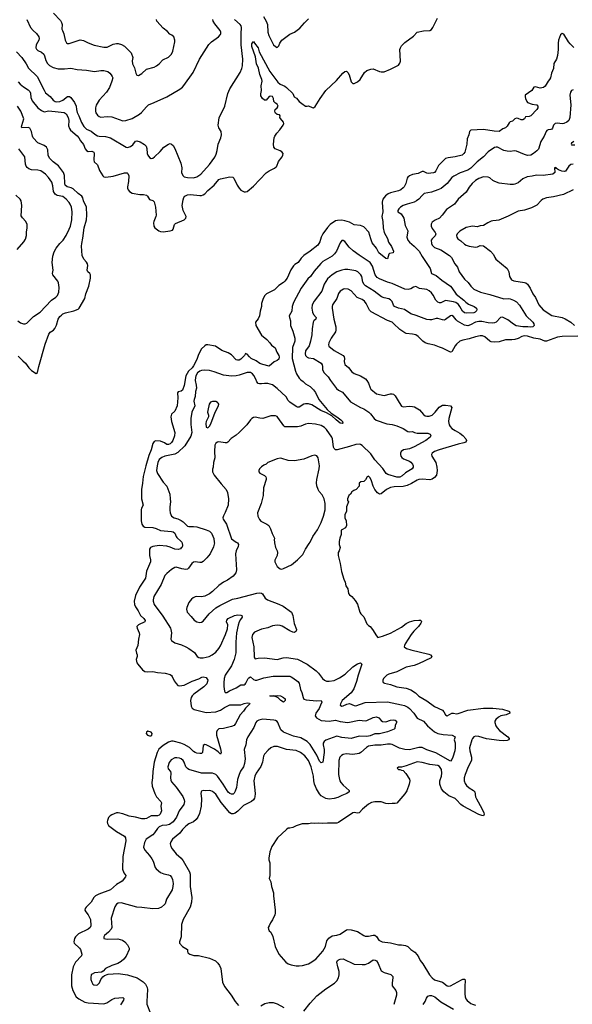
# Model space of a CAD drawing. Header units: inches. Extents: x 1771504 to 1971212, y 471788 to 643615.
# Tile 52 of 256: x 1862481 to 1869499, y 484136 to 496629. Entities that reach past the tile are written whole.
import ezdxf

# ---------------------------------------------------------------- set-up
doc = ezdxf.new("R2010")
doc.units = ezdxf.units.IN
doc.header["$MEASUREMENT"] = 0
doc.layers.add('B8468', color=7, linetype='Continuous')
doc.layers.add('B8469', color=7, linetype='Continuous')

msp = doc.modelspace()

# ---------------------------------------------------------------- linework, layer by layer
at = {"layer": 'B8468', "color": 5}
for points, elevation in [([(1864539, 490000), (1864545, 489990), (1864548, 489952), (1864543, 489937), (1864531, 489929), (1864524, 489916), (1864494, 489906), (1864450, 489909), (1864390, 489937), (1864351, 489949), (1864250, 489956), (1864170, 489944), (1864143, 489930), (1864130, 489910), (1864128, 489830), (1864143, 489777), (1864140, 489750), (1864092, 489630), (1864077, 489543), (1864001, 489430), (1863950, 489321), (1863936, 489250), (1863938, 489210), (1863950, 489179), (1863985, 489130), (1864016, 489070), (1864058, 489030), (1864074, 489006), (1864072, 488988), (1863988, 488952), (1863970, 488930), (1863973, 488910), (1863999, 488850), (1864001, 488830), (1863988, 488768), (1863982, 488690), (1863957, 488630), (1863963, 488590), (1863971, 488570), (1863971, 488550), (1863960, 488510), (1863968, 488470), (1863980, 488450), (1864041, 488381), (1864070, 488359), (1864110, 488353), (1864170, 488359), (1864230, 488347), (1864330, 488338), (1864390, 488322), (1864409, 488309), (1864417, 488297), (1864442, 488242), (1864466, 488206), (1864490, 488182), (1864510, 488175), (1864570, 488184), (1864670, 488235), (1864755, 488265), (1864794, 488286), (1864810, 488290), (1864850, 488282), (1864869, 488250), (1864867, 488230), (1864856, 488204), (1864818, 488162), (1864691, 488069), (1864670, 488050), (1864658, 488030), (1864651, 487989), (1864660, 487920), (1864672, 487892), (1864696, 487876), (1864850, 487837), (1864970, 487847), (1865033, 487867), (1865080, 487900), (1865150, 487936), (1865290, 487935), (1865330, 487952), (1865370, 487961), (1865398, 487958), (1865404, 487950), (1865347, 487893), (1865324, 487856), (1865279, 487810), (1865223, 487697), (1865205, 487675), (1865170, 487659), (1865070, 487637), (1865010, 487631), (1864988, 487612), (1864982, 487590), (1864982, 487550), (1865030, 487378), (1865038, 487330), (1865032, 487310), (1865000, 487340), (1864953, 487373), (1864850, 487430), (1864830, 487434), (1864810, 487419), (1864802, 487330), (1864790, 487316), (1864770, 487317), (1864730, 487322), (1864710, 487330), (1864690, 487342), (1864636, 487396), (1864570, 487433), (1864529, 487449), (1864430, 487473), (1864407, 487473), (1864370, 487462), (1864301, 487419), (1864247, 487373), (1864228, 487332), (1864187, 487210), (1864170, 487090), (1864168, 487010), (1864158, 486950), (1864165, 486905), (1864199, 486810), (1864220, 486770), (1864274, 486710), (1864280, 486690), (1864274, 486650), (1864282, 486590), (1864264, 486550), (1864250, 486535), (1864230, 486528), (1864151, 486529), (1864090, 486492), (1864070, 486489), (1864030, 486491), (1863950, 486512), (1863870, 486521), (1863791, 486551), (1863730, 486566), (1863710, 486565), (1863650, 486541), (1863630, 486528), (1863610, 486505), (1863595, 486470), (1863593, 486450), (1863597, 486430), (1863610, 486406), (1863710, 486327), (1863810, 486270), (1863826, 486250), (1863829, 486210), (1863790, 486010), (1863787, 485850), (1863803, 485803), (1863827, 485770), (1863826, 485754), (1863782, 485698), (1863710, 485656), (1863635, 485590), (1863485, 485535), (1863442, 485510), (1863423, 485490), (1863388, 485430), (1863327, 485370), (1863314, 485350), (1863310, 485330), (1863319, 485310), (1863350, 485270), (1863380, 485210), (1863385, 485130), (1863376, 485110), (1863350, 485090), (1863229, 485031), (1863190, 484993), (1863177, 484970), (1863170, 484930), (1863174, 484910), (1863242, 484850), (1863254, 484830), (1863272, 484770), (1863266, 484750), (1863190, 484670), (1863158, 484610), (1863140, 484510), (1863139, 484370), (1863154, 484310), (1863196, 484230), (1863230, 484203), (1863310, 484163), (1863350, 484155), (1863550, 484140), (1863586, 484154), (1863650, 484196), (1863690, 484213), (1863790, 484222), (1863802, 484210), (1863801, 484190), (1863761, 484130)], 320), ([(1864952, 490000), (1864953, 489993), (1864941, 489939), (1864898, 489850), (1864859, 489801), (1864810, 489753), (1864790, 489743), (1864770, 489740), (1864710, 489750), (1864690, 489745), (1864668, 489730), (1864625, 489670), (1864610, 489658), (1864590, 489653), (1864540, 489660), (1864470, 489681), (1864450, 489678), (1864407, 489653), (1864350, 489604), (1864325, 489575), (1864277, 489463), (1864184, 489310), (1864174, 489270), (1864174, 489250), (1864187, 489210), (1864300, 489060), (1864394, 488910), (1864401, 488890), (1864407, 488850), (1864400, 488770), (1864410, 488750), (1864450, 488721), (1864536, 488696), (1864590, 488673), (1864630, 488651), (1864701, 488601), (1864735, 488550), (1864755, 488535), (1864774, 488530), (1864810, 488530), (1864889, 488550), (1864927, 488570), (1864970, 488604), (1865010, 488650), (1865030, 488683), (1865093, 488830), (1865118, 488902), (1865124, 488950), (1865109, 488990), (1865112, 489010), (1865127, 489030), (1865210, 489070), (1865250, 489076), (1865290, 489075), (1865301, 489070), (1865308, 489050), (1865283, 489017), (1865270, 488990), (1865255, 488945), (1865234, 488850), (1865224, 488730), (1865225, 488595), (1865206, 488510), (1865170, 488430), (1865091, 488310), (1865077, 488270), (1865073, 488213), (1865075, 488170), (1865082, 488110), (1865090, 488091), (1865110, 488091), (1865145, 488115), (1865230, 488150), (1865290, 488189), (1865330, 488190), (1865343, 488197), (1865354, 488210), (1865381, 488270), (1865390, 488280), (1865410, 488289), (1865450, 488257), (1865470, 488248), (1865491, 488249), (1865582, 488278), (1865701, 488299), (1865910, 488298), (1865930, 488292), (1865950, 488279), (1866011, 488231), (1866028, 488210), (1866047, 488130), (1866064, 488090), (1866079, 488030), (1866090, 488009), (1866117, 487997), (1866252, 487988), (1866311, 487990), (1866316, 487970), (1866302, 487930), (1866282, 487890), (1866241, 487830), (1866234, 487794), (1866250, 487770), (1866310, 487735), (1866410, 487729), (1866490, 487739), (1866550, 487722), (1866650, 487711), (1866790, 487740), (1866870, 487734), (1866890, 487738), (1866970, 487776), (1867010, 487782), (1867040, 487770), (1867070, 487735), (1867090, 487724), (1867130, 487719), (1867190, 487741), (1867225, 487745), (1867250, 487740), (1867264, 487730), (1867265, 487710), (1867250, 487674), (1867243, 487637), (1867235, 487625), (1867150, 487594), (1867050, 487568), (1866990, 487568), (1866930, 487542), (1866890, 487532), (1866790, 487538), (1866690, 487507), (1866570, 487522), (1866510, 487537), (1866370, 487486), (1866348, 487472), (1866336, 487450), (1866334, 487430), (1866347, 487370), (1866349, 487330), (1866330, 487210), (1866310, 487200), (1866290, 487222), (1866255, 487295), (1866171, 487431), (1866130, 487471), (1866050, 487516), (1865960, 487540), (1865830, 487590), (1865798, 487618), (1865760, 487710), (1865750, 487724), (1865730, 487737), (1865710, 487743), (1865570, 487755), (1865517, 487743), (1865493, 487727), (1865480, 487710), (1865453, 487647), (1865379, 487530), (1865363, 487490), (1865352, 487430), (1865333, 487370), (1865345, 487250), (1865336, 487190), (1865321, 487150), (1865284, 487096), (1865267, 487053), (1865247, 486990), (1865234, 486886), (1865219, 486841), (1865205, 486815), (1865190, 486803), (1865179, 486801), (1865170, 486800), (1865150, 486810), (1865130, 486828), (1865065, 486930), (1864991, 487031), (1864970, 487051), (1864930, 487067), (1864910, 487069), (1864790, 487068), (1864630, 487116), (1864610, 487126), (1864590, 487148), (1864570, 487210), (1864557, 487230), (1864531, 487250), (1864510, 487259), (1864475, 487265), (1864450, 487262), (1864404, 487236), (1864377, 487203), (1864361, 487150), (1864365, 487125), (1864395, 487090), (1864401, 487070), (1864395, 487010), (1864399, 486979), (1864410, 486957), (1864466, 486890), (1864551, 486771), (1864569, 486730), (1864573, 486710), (1864567, 486673), (1864508, 486592), (1864472, 486510), (1864429, 486450), (1864383, 486417), (1864350, 486410), (1864290, 486406), (1864252, 486388), (1864232, 486368), (1864193, 486310), (1864172, 486288), (1864086, 486230), (1864065, 486190), (1864055, 486130), (1864070, 486090), (1864130, 486023), (1864160, 485980), (1864176, 485950), (1864202, 485870), (1864214, 485854), (1864270, 485807), (1864310, 485792), (1864370, 485780), (1864390, 485770), (1864409, 485750), (1864421, 485721), (1864429, 485669), (1864427, 485630), (1864418, 485590), (1864344, 485470), (1864328, 485412), (1864320, 485400), (1864281, 485370), (1864242, 485350), (1864170, 485346), (1864030, 485366), (1863970, 485367), (1863770, 485424), (1863730, 485418), (1863710, 485407), (1863688, 485372), (1863643, 485230), (1863650, 485110), (1863642, 485090), (1863610, 485050), (1863559, 485010), (1863548, 484990), (1863551, 484971), (1863590, 484963), (1863727, 484967), (1863786, 484950), (1863815, 484930), (1863852, 484892), (1863873, 484850), (1863873, 484830), (1863833, 484747), (1863805, 484710), (1863770, 484678), (1863726, 484654), (1863650, 484630), (1863571, 484590), (1863542, 484558), (1863518, 484542), (1863430, 484535), (1863400, 484520), (1863390, 484509), (1863383, 484477), (1863384, 484450), (1863395, 484415), (1863410, 484391), (1863423, 484383), (1863450, 484378), (1863470, 484384), (1863494, 484410), (1863511, 484449), (1863535, 484485), (1863558, 484502), (1863604, 484516), (1863730, 484527), (1863850, 484510), (1863971, 484471), (1864050, 484421), (1864078, 484390), (1864098, 484350), (1864104, 484324), (1864094, 484170), (1864097, 484137), (1864140, 484020)], 340), ([(1865230, 490000), (1865245, 489990), (1865261, 489970), (1865257, 489943), (1865231, 489890), (1865221, 489850), (1865235, 489650), (1865224, 489610), (1865190, 489570), (1865121, 489519), (1865070, 489491), (1865010, 489450), (1864930, 489374), (1864890, 489342), (1864830, 489313), (1864790, 489308), (1864730, 489311), (1864710, 489307), (1864685, 489295), (1864662, 489278), (1864628, 489232), (1864603, 489170), (1864599, 489150), (1864607, 489110), (1864658, 489058), (1864695, 489010), (1864730, 488988), (1864770, 488980), (1864790, 488986), (1864810, 488999), (1864887, 489090), (1864973, 489167), (1865022, 489198), (1865182, 489278), (1865252, 489288), (1865492, 489352), (1865530, 489357), (1865550, 489354), (1865563, 489343), (1865600, 489290), (1865629, 489269), (1865770, 489215), (1865828, 489188), (1865932, 489112), (1865951, 489071), (1865968, 488968), (1865995, 488890), (1865990, 488870), (1865980, 488860), (1865970, 488855), (1865950, 488858), (1865910, 488874), (1865813, 488933), (1865790, 488942), (1865750, 488947), (1865690, 488936), (1865630, 488911), (1865550, 488897), (1865464, 488856), (1865439, 488830), (1865430, 488790), (1865454, 488670), (1865459, 488539), (1865461, 488530), (1865470, 488521), (1865490, 488522), (1865511, 488529), (1865590, 488532), (1865750, 488512), (1865827, 488533), (1865870, 488536), (1866010, 488513), (1866130, 488453), (1866247, 488367), (1866276, 488336), (1866327, 488270), (1866350, 488250), (1866378, 488238), (1866410, 488234), (1866476, 488244), (1866543, 488277), (1866614, 488326), (1866710, 488417), (1866770, 488455), (1866810, 488467), (1866825, 488450), (1866778, 488310), (1866760, 488230), (1866723, 488137), (1866690, 488087), (1866576, 487990), (1866555, 487950), (1866551, 487930), (1866570, 487919), (1866590, 487923), (1866634, 487946), (1866670, 487954), (1866730, 487926), (1866750, 487925), (1866870, 487965), (1867150, 487973), (1867330, 487937), (1867366, 487926), (1867410, 487905), (1867430, 487889), (1867488, 487830), (1867528, 487768), (1867610, 487727), (1867660, 487670), (1867750, 487592), (1867793, 487573), (1867858, 487558), (1867971, 487550), (1868011, 487530), (1867999, 487490), (1868012, 487452), (1868012, 487392), (1868005, 487350), (1867980, 487270), (1867970, 487244), (1867950, 487221), (1867767, 487327), (1867650, 487366), (1867590, 487394), (1867550, 487396), (1867430, 487366), (1867370, 487368), (1867304, 487384), (1867210, 487433), (1867190, 487438), (1867150, 487437), (1867070, 487422), (1866990, 487423), (1866910, 487410), (1866884, 487396), (1866811, 487329), (1866790, 487316), (1866710, 487307), (1866628, 487312), (1866590, 487305), (1866568, 487292), (1866548, 487272), (1866533, 487230), (1866530, 487050), (1866536, 487010), (1866547, 486970), (1866559, 486950), (1866590, 486915), (1866663, 486850), (1866665, 486830), (1866634, 486810), (1866573, 486787), (1866522, 486758), (1866474, 486746), (1866410, 486738), (1866370, 486748), (1866310, 486783), (1866288, 486808), (1866252, 486870), (1866226, 486930), (1866217, 486970), (1866210, 487030), (1866182, 487150), (1866150, 487228), (1866104, 487290), (1866048, 487330), (1865990, 487356), (1865870, 487370), (1865753, 487407), (1865710, 487408), (1865670, 487388), (1865638, 487362), (1865591, 487309), (1865577, 487283), (1865563, 487210), (1865545, 487155), (1865486, 487070), (1865465, 487030), (1865453, 486970), (1865473, 486810), (1865469, 486770), (1865462, 486750), (1865449, 486730), (1865425, 486710), (1865323, 486657), (1865252, 486588), (1865219, 486561), (1865190, 486551), (1865170, 486554), (1865150, 486567), (1865038, 486698), (1864970, 486800), (1864930, 486836), (1864910, 486845), (1864890, 486847), (1864845, 486845), (1864810, 486849), (1864790, 486839), (1864784, 486830), (1864782, 486810), (1864789, 486749), (1864786, 486650), (1864763, 486557), (1864744, 486510), (1864721, 486479), (1864690, 486450), (1864630, 486427), (1864590, 486397), (1864550, 486355), (1864513, 486307), (1864423, 486230), (1864401, 486199), (1864393, 486170), (1864400, 486140), (1864418, 486110), (1864470, 486046), (1864530, 485992), (1864557, 485957), (1864637, 485817), (1864646, 485786), (1864646, 485630), (1864668, 485492), (1864662, 485430), (1864644, 485370), (1864556, 485210), (1864534, 485150), (1864532, 484990), (1864511, 484930), (1864511, 484910), (1864550, 484871), (1864611, 484831), (1864611, 484810), (1864618, 484790), (1864642, 484770), (1864693, 484753), (1864750, 484753), (1864890, 484721), (1864966, 484686), (1864999, 484659), (1865018, 484630), (1865034, 484590), (1865056, 484416), (1865080, 484360), (1865167, 484250), (1865216, 484170), (1865260, 484120)], 360), ([(1866538, 490000), (1866538, 489970), (1866551, 489930), (1866538, 489890), (1866525, 489870), (1866525, 489830), (1866551, 489730), (1866566, 489626), (1866596, 489530), (1866615, 489490), (1866624, 489444), (1866646, 489406), (1866658, 489350), (1866671, 489331), (1866698, 489310), (1866740, 489260), (1866770, 489212), (1866799, 489110), (1866811, 489091), (1866850, 489052), (1866890, 488965), (1866910, 488942), (1866931, 488930), (1866962, 488890), (1867010, 488812), (1867030, 488792), (1867090, 488808), (1867190, 488847), (1867330, 488923), (1867390, 488966), (1867430, 488987), (1867490, 489004), (1867550, 489012), (1867572, 489010), (1867581, 489001), (1867584, 488990), (1867575, 488970), (1867544, 488930), (1867485, 488870), (1867453, 488830), (1867376, 488710), (1867367, 488690), (1867365, 488670), (1867391, 488650), (1867450, 488632), (1867677, 488577), (1867696, 488570), (1867716, 488550), (1867707, 488530), (1867546, 488454), (1867490, 488435), (1867390, 488414), (1867270, 488356), (1867170, 488324), (1867142, 488310), (1867102, 488270), (1867092, 488250), (1867091, 488230), (1867098, 488218), (1867112, 488210), (1867190, 488193), (1867270, 488166), (1867390, 488146), (1867446, 488126), (1867507, 488087), (1867550, 488047), (1867650, 487986), (1867750, 487914), (1867850, 487867), (1867868, 487848), (1867890, 487807), (1867910, 487796), (1867970, 487830), (1867990, 487830), (1868030, 487821), (1868050, 487824), (1868170, 487870), (1868370, 487893), (1868490, 487895), (1868610, 487882), (1868694, 487854), (1868701, 487850), (1868706, 487830), (1868658, 487810), (1868590, 487795), (1868561, 487779), (1868526, 487750), (1868516, 487730), (1868514, 487710), (1868526, 487670), (1868544, 487644), (1868576, 487610), (1868678, 487530), (1868696, 487510), (1868696, 487504), (1868691, 487490), (1868670, 487482), (1868630, 487480), (1868570, 487484), (1868410, 487505), (1868310, 487534), (1868270, 487539), (1868249, 487530), (1868230, 487510), (1868221, 487490), (1868194, 487390), (1868198, 487350), (1868220, 487270), (1868220, 487230), (1868177, 487150), (1868137, 487050), (1868126, 487010), (1868126, 486970), (1868136, 486936), (1868153, 486913), (1868190, 486882), (1868244, 486850), (1868259, 486830), (1868269, 486770), (1868281, 486741), (1868350, 486619), (1868373, 486567), (1868379, 486550), (1868372, 486528), (1868350, 486530), (1868310, 486546), (1868111, 486650), (1868083, 486670), (1868029, 486729), (1868010, 486745), (1867930, 486779), (1867868, 486830), (1867838, 486870), (1867818, 486930), (1867818, 486970), (1867836, 487030), (1867843, 487070), (1867836, 487116), (1867810, 487155), (1867790, 487166), (1867690, 487179), (1867590, 487203), (1867530, 487211), (1867390, 487161), (1867330, 487146), (1867290, 487146), (1867274, 487130), (1867290, 487114), (1867310, 487114), (1867330, 487105), (1867350, 487102), (1867386, 487066), (1867431, 486991), (1867435, 486970), (1867427, 486930), (1867396, 486844), (1867372, 486808), (1867270, 486689), (1867250, 486682), (1867210, 486684), (1867170, 486679), (1867130, 486685), (1867070, 486705), (1866990, 486704), (1866950, 486698), (1866910, 486675), (1866835, 486610), (1866793, 486567), (1866770, 486563), (1866730, 486569), (1866710, 486564), (1866530, 486442), (1866510, 486435), (1866390, 486435), (1866330, 486429), (1866270, 486433), (1866230, 486429), (1866190, 486434), (1866150, 486424), (1866070, 486424), (1865990, 486399), (1865950, 486379), (1865910, 486369), (1865890, 486369), (1865870, 486355), (1865754, 486246), (1865683, 486137), (1865658, 486070), (1865646, 485990), (1865646, 485970), (1865656, 485930), (1865656, 485770), (1865651, 485730), (1865671, 485690), (1865678, 485630), (1865706, 485550), (1865706, 485510), (1865726, 485330), (1865726, 485290), (1865721, 485270), (1865690, 485208), (1865665, 485170), (1865647, 485133), (1865638, 485110), (1865642, 485090), (1865651, 485070), (1865671, 485050), (1865697, 484997), (1865727, 484870), (1865770, 484770), (1865861, 484670), (1865890, 484651), (1865930, 484635), (1865990, 484623), (1866030, 484623), (1866072, 484628), (1866149, 484651), (1866170, 484661), (1866242, 484710), (1866330, 484811), (1866366, 484870), (1866381, 484939), (1866405, 484975), (1866450, 485003), (1866510, 485014), (1866550, 485027), (1866630, 485080), (1866650, 485084), (1866690, 485081), (1866770, 485061), (1866850, 485010), (1866870, 485002), (1866910, 485000), (1866970, 485014), (1866990, 485013), (1867010, 484996), (1867042, 484950), (1867085, 484930), (1867190, 484914), (1867291, 484891), (1867330, 484891), (1867380, 484880), (1867408, 484868), (1867446, 484830), (1867498, 484798), (1867530, 484763), (1867550, 484730), (1867568, 484690), (1867602, 484650), (1867686, 484510), (1867718, 484470), (1867750, 484448), (1867850, 484417), (1867910, 484369), (1867930, 484365), (1867950, 484368), (1868090, 484448), (1868110, 484456), (1868135, 484455), (1868140, 484430), (1868134, 484370), (1868134, 484270), (1868138, 484230), (1868147, 484207), (1868163, 484183), (1868210, 484146), (1868230, 484136), (1868270, 484126)], 380), ([(1865715, 490000), (1865716, 489990), (1865731, 489931), (1865751, 489891), (1865756, 489870), (1865751, 489830), (1865722, 489770), (1865722, 489750), (1865752, 489690), (1865790, 489663), (1865810, 489659), (1865830, 489665), (1865932, 489710), (1866010, 489774), (1866077, 489843), (1866111, 489910), (1866159, 489981), (1866168, 490000)], 380), ([(1866090, 484048), (1866170, 484152), (1866255, 484245), (1866367, 484333), (1866478, 484402), (1866508, 484432), (1866528, 484470), (1866539, 484510), (1866540, 484550), (1866521, 484610), (1866510, 484670), (1866518, 484690), (1866530, 484700), (1866550, 484710), (1866590, 484712), (1866730, 484645), (1866830, 484639), (1866870, 484641), (1866910, 484659), (1866970, 484699), (1866997, 484697), (1867010, 484688), (1867032, 484652), (1867070, 484562), (1867110, 484539), (1867195, 484515), (1867218, 484490), (1867221, 484470), (1867209, 484410), (1867212, 484372), (1867256, 484310), (1867266, 484286), (1867266, 484250), (1867234, 484134)], 360), ([(1865545, 484115), (1865596, 484144), (1865650, 484160), (1865698, 484158), (1865750, 484143), (1865835, 484095)], 360), ([(1867605, 484135), (1867630, 484170), (1867647, 484213), (1867663, 484237), (1867690, 484248), (1867710, 484247), (1867753, 484230), (1867830, 484166), (1867990, 484076)], 360)]:
    msp.add_lwpolyline(points, dxfattribs=dict(at, elevation=elevation))
at = {"layer": 'B8468', "color": 5, "elevation": 320}
for points in [[(1865830, 487969), (1865798, 487990), (1865765, 488025), (1865710, 488049), (1865670, 488044), (1865658, 488050), (1865710, 488050), (1865750, 488056), (1865792, 488050), (1865831, 488030), (1865852, 488010), (1865854, 487990)], [(1864110, 487600), (1864091, 487590), (1864088, 487570), (1864103, 487550), (1864130, 487542), (1864150, 487543), (1864159, 487550), (1864162, 487570), (1864149, 487590)]]:
    msp.add_lwpolyline(points, close=True, dxfattribs=at)
at = {"layer": 'B8469', "color": 5}
for points, elevation in [([(1862440, 496220), (1862508, 496148), (1862562, 496070), (1862592, 496012), (1862701, 495910), (1862790, 495734), (1862810, 495703), (1862870, 495655), (1862908, 495608), (1862930, 495593), (1862950, 495587), (1862990, 495590), (1863030, 495608), (1863090, 495653), (1863115, 495655), (1863130, 495644), (1863178, 495578), (1863198, 495530), (1863201, 495490), (1863209, 495450), (1863230, 495410), (1863264, 495324), (1863295, 495275), (1863330, 495241), (1863390, 495214), (1863435, 495175), (1863470, 495157), (1863492, 495152), (1863570, 495148), (1863635, 495130), (1863832, 495010), (1863850, 495006), (1863890, 495020), (1863917, 495043), (1863950, 495087), (1863970, 495090), (1864010, 495080), (1864065, 495045), (1864085, 495025), (1864096, 494996), (1864101, 494930), (1864109, 494910), (1864130, 494879), (1864149, 494869), (1864170, 494874), (1864192, 494888), (1864265, 494955), (1864310, 495011), (1864370, 495051), (1864390, 495058), (1864410, 495051), (1864430, 495031), (1864450, 494996), (1864528, 494810), (1864541, 494750), (1864537, 494690), (1864551, 494651), (1864570, 494637), (1864610, 494628), (1864690, 494623), (1864730, 494634), (1864782, 494670), (1864891, 494790), (1864957, 494883), (1864977, 494923), (1864990, 494970), (1865000, 495050), (1865034, 495130), (1865043, 495170), (1865038, 495210), (1865010, 495259), (1865002, 495290), (1865015, 495385), (1865085, 495530), (1865126, 495694), (1865148, 495750), (1865282, 495958), (1865304, 496010), (1865310, 496042), (1865314, 496130), (1865293, 496310), (1865294, 496450), (1865299, 496530), (1865293, 496553), (1865281, 496570), (1865210, 496630)], 340), ([(1862461, 495841), (1862489, 495809), (1862530, 495776), (1862590, 495740), (1862610, 495720), (1862618, 495698), (1862623, 495643), (1862639, 495599), (1862711, 495511), (1862756, 495476), (1862790, 495462), (1862850, 495471), (1862970, 495462), (1863046, 495450), (1863070, 495433), (1863096, 495390), (1863103, 495350), (1863101, 495281), (1863112, 495250), (1863127, 495227), (1863210, 495156), (1863234, 495130), (1863255, 495090), (1863290, 495045), (1863313, 494990), (1863329, 494969), (1863350, 494958), (1863399, 494959), (1863423, 494950), (1863427, 494930), (1863422, 494850), (1863426, 494826), (1863467, 494787), (1863495, 494715), (1863535, 494650), (1863550, 494637), (1863573, 494633), (1863670, 494644), (1863810, 494686), (1863844, 494684), (1863856, 494676), (1863867, 494650), (1863862, 494578), (1863850, 494510), (1863852, 494490), (1863860, 494470), (1863876, 494450), (1863910, 494429), (1864008, 494412), (1864052, 494412), (1864090, 494401), (1864103, 494390), (1864130, 494347), (1864170, 494336), (1864190, 494316), (1864207, 494250), (1864213, 494150), (1864210, 494130), (1864183, 494070), (1864179, 494050), (1864184, 494010), (1864195, 493990), (1864249, 493949), (1864270, 493941), (1864302, 493938), (1864391, 493949), (1864421, 493959), (1864432, 493970), (1864446, 494030), (1864458, 494042), (1864569, 494090), (1864592, 494110), (1864594, 494130), (1864588, 494150), (1864556, 494210), (1864543, 494270), (1864556, 494344), (1864566, 494374), (1864577, 494390), (1864610, 494405), (1864650, 494410), (1864770, 494398), (1864790, 494400), (1864810, 494408), (1864830, 494421), (1864870, 494463), (1864949, 494530), (1865010, 494603), (1865030, 494611), (1865150, 494635), (1865186, 494630), (1865199, 494619), (1865241, 494530), (1865267, 494490), (1865290, 494464), (1865330, 494443), (1865350, 494443), (1865369, 494450), (1865450, 494518), (1865610, 494686), (1865649, 494711), (1865716, 494744), (1865739, 494761), (1865748, 494772), (1865767, 494830), (1865813, 494890), (1865823, 494910), (1865825, 494930), (1865810, 494954), (1865790, 494966), (1865725, 494990), (1865710, 495010), (1865703, 495050), (1865712, 495128), (1865720, 495150), (1865745, 495190), (1865784, 495230), (1865828, 495290), (1865834, 495310), (1865830, 495330), (1865794, 495374), (1865786, 495390), (1865789, 495410), (1865780, 495420), (1865750, 495426), (1865730, 495441), (1865725, 495450), (1865721, 495470), (1865725, 495490), (1865749, 495510), (1865762, 495530), (1865750, 495558), (1865728, 495570), (1865708, 495590), (1865702, 495630), (1865693, 495653), (1865670, 495659), (1865650, 495653), (1865611, 495610), (1865590, 495610), (1865564, 495630), (1865545, 495665), (1865543, 495690), (1865550, 495730), (1865548, 495790), (1865558, 495850), (1865555, 495870), (1865530, 495933), (1865513, 496013), (1865490, 496070), (1865477, 496157), (1865430, 496290), (1865430, 496321), (1865450, 496351), (1865462, 496330), (1865510, 496271), (1865523, 496223), (1865656, 495970), (1865758, 495838), (1865790, 495813), (1865850, 495786), (1865870, 495770), (1865951, 495691), (1865966, 495650), (1865994, 495634), (1866031, 495591), (1866064, 495564), (1866110, 495534), (1866130, 495532), (1866150, 495536), (1866193, 495513), (1866210, 495510), (1866233, 495527), (1866298, 495630), (1866370, 495730), (1866504, 495856), (1866585, 495950), (1866610, 495972), (1866630, 495977), (1866650, 495961), (1866664, 495930), (1866690, 495841), (1866710, 495819), (1866730, 495819), (1866770, 495840), (1866806, 495870), (1866859, 495961), (1866890, 495986), (1866938, 496002), (1866970, 496005), (1867050, 495972), (1867070, 495968), (1867110, 495969), (1867190, 496000), (1867290, 496054), (1867310, 496078), (1867318, 496102), (1867309, 496250), (1867315, 496270), (1867330, 496297), (1867370, 496341), (1867480, 496420), (1867529, 496471), (1867610, 496486), (1867688, 496492), (1867710, 496506), (1867727, 496530), (1867785, 496650)], 320), ([(1862573, 496633), (1862620, 496530), (1862650, 496490), (1862696, 496456), (1862724, 496410), (1862728, 496390), (1862723, 496370), (1862690, 496310), (1862688, 496270), (1862694, 496254), (1862710, 496238), (1862758, 496218), (1862788, 496190), (1862798, 496170), (1862812, 496110), (1862834, 496074), (1862859, 496050), (1862904, 496024), (1862970, 496004), (1863050, 496006), (1863130, 496015), (1863210, 495999), (1863330, 495990), (1863430, 495973), (1863510, 495984), (1863550, 495983), (1863599, 495970), (1863627, 495950), (1863644, 495930), (1863656, 495910), (1863662, 495890), (1863652, 495848), (1863622, 495770), (1863582, 495710), (1863490, 495608), (1863450, 495543), (1863442, 495510), (1863442, 495470), (1863448, 495448), (1863470, 495416), (1863490, 495400), (1863510, 495392), (1863590, 495402), (1863650, 495395), (1863790, 495347), (1863830, 495350), (1863910, 495377), (1864004, 495430), (1864029, 495451), (1864090, 495525), (1864117, 495550), (1864190, 495577), (1864350, 495649), (1864514, 495746), (1864549, 495771), (1864567, 495793), (1864683, 495957), (1864765, 496130), (1864884, 496316), (1864918, 496350), (1865004, 496410), (1865030, 496441), (1865035, 496450), (1865035, 496470), (1865027, 496490), (1864958, 496578), (1864939, 496610), (1864932, 496630)], 360), ([(1862910, 496710), (1862998, 496618), (1863013, 496593), (1863020, 496570), (1863018, 496510), (1863023, 496490), (1863042, 496450), (1863060, 496370), (1863076, 496336), (1863089, 496329), (1863110, 496325), (1863250, 496373), (1863290, 496366), (1863350, 496336), (1863428, 496308), (1863550, 496280), (1863590, 496282), (1863610, 496288), (1863670, 496319), (1863710, 496327), (1863730, 496327), (1863775, 496315), (1863813, 496293), (1863895, 496210), (1863919, 496150), (1863911, 496109), (1863915, 496070), (1863938, 496018), (1863957, 495950), (1863970, 495927), (1863990, 495923), (1864030, 495946), (1864090, 496001), (1864190, 496027), (1864218, 496042), (1864250, 496067), (1864300, 496120), (1864370, 496155), (1864389, 496170), (1864407, 496193), (1864424, 496230), (1864449, 496349), (1864449, 496370), (1864439, 496410), (1864414, 496434), (1864387, 496447), (1864360, 496480), (1864303, 496523), (1864222, 496610), (1864219, 496630)], 380), ([(1865577, 496670), (1865610, 496610), (1865626, 496570), (1865633, 496470), (1865643, 496430), (1865705, 496310), (1865730, 496287), (1865750, 496278), (1865770, 496298), (1865784, 496330), (1865810, 496371), (1865910, 496445), (1865970, 496473), (1866039, 496521), (1866096, 496590), (1866150, 496641)], 340), ([(1869518, 496278), (1869470, 496322), (1869450, 496347), (1869390, 496445), (1869368, 496452), (1869350, 496435), (1869324, 496370), (1869319, 496330), (1869320, 496250), (1869310, 496175), (1869296, 496130), (1869265, 496075), (1869259, 496010), (1869236, 495950), (1869221, 495890), (1869210, 495870), (1869193, 495850), (1869154, 495786), (1869133, 495767), (1869090, 495759), (1869030, 495777), (1869010, 495775), (1868983, 495730), (1868901, 495670), (1868899, 495650), (1868904, 495630), (1868920, 495590), (1868930, 495577), (1868990, 495556), (1869042, 495550), (1869050, 495547), (1869062, 495530), (1869062, 495510), (1869050, 495490), (1868971, 495410), (1868950, 495401), (1868904, 495396), (1868891, 495370), (1868870, 495359), (1868850, 495359), (1868810, 495377), (1868790, 495378), (1868770, 495370), (1868737, 495343), (1868710, 495333), (1868698, 495322), (1868670, 495279), (1868650, 495257), (1868617, 495243), (1868570, 495212), (1868507, 495213), (1868370, 495237), (1868210, 495227), (1868193, 495210), (1868185, 495170), (1868162, 495118), (1868161, 495050), (1868133, 494950), (1868120, 494930), (1868098, 494910), (1868010, 494887), (1867922, 494878), (1867890, 494866), (1867801, 494779), (1867764, 494710), (1867750, 494692), (1867735, 494685), (1867670, 494677), (1867650, 494681), (1867610, 494702), (1867590, 494702), (1867541, 494679), (1867470, 494666), (1867430, 494650), (1867409, 494631), (1867402, 494618), (1867383, 494550), (1867364, 494510), (1867350, 494494), (1867319, 494470), (1867290, 494456), (1867189, 494431), (1867162, 494418), (1867126, 494394), (1867094, 494350), (1867085, 494315), (1867091, 494190), (1867081, 494130), (1867091, 494070), (1867095, 493990), (1867109, 493929), (1867152, 493852), (1867165, 493805), (1867202, 493750), (1867230, 493690), (1867225, 493670), (1867179, 493661), (1867167, 493653), (1867150, 493594), (1867130, 493598), (1867043, 493670), (1867011, 493730), (1866959, 493799), (1866938, 493850), (1866914, 493934), (1866850, 494000), (1866810, 494018), (1866730, 494025), (1866670, 494058), (1866610, 494077), (1866570, 494084), (1866517, 494083), (1866490, 494075), (1866425, 494030), (1866390, 493993), (1866329, 493910), (1866310, 493870), (1866291, 493810), (1866269, 493770), (1866170, 493690), (1866090, 493637), (1866057, 493603), (1866019, 493550), (1865977, 493523), (1865956, 493504), (1865923, 493457), (1865877, 493350), (1865850, 493310), (1865830, 493293), (1865770, 493256), (1865717, 493203), (1865615, 493150), (1865593, 493130), (1865571, 493090), (1865553, 493030), (1865550, 492990), (1865533, 492930), (1865525, 492870), (1865510, 492835), (1865475, 492790), (1865478, 492750), (1865550, 492628), (1865619, 492570), (1865659, 492530), (1865679, 492499), (1865710, 492479), (1865724, 492464), (1865747, 492410), (1865771, 492370), (1865775, 492350), (1865770, 492323), (1865750, 492305), (1865712, 492288), (1865647, 492233), (1865568, 492252), (1865530, 492267), (1865482, 492302), (1865422, 492330), (1865398, 492350), (1865370, 492385), (1865350, 492393), (1865337, 492370), (1865290, 492322), (1865270, 492309), (1865247, 492307), (1865230, 492312), (1865170, 492375), (1865149, 492390), (1865130, 492402), (1865050, 492430), (1864966, 492486), (1864870, 492503), (1864850, 492502), (1864830, 492492), (1864790, 492451), (1864767, 492413), (1864746, 492370), (1864730, 492316), (1864690, 492237), (1864670, 492210), (1864624, 492170), (1864590, 492110), (1864570, 491989), (1864550, 491930), (1864530, 491916), (1864492, 491908), (1864486, 491894), (1864491, 491830), (1864481, 491730), (1864450, 491662), (1864410, 491625), (1864402, 491590), (1864408, 491530), (1864452, 491390), (1864447, 491350), (1864425, 491290), (1864410, 491265), (1864390, 491248), (1864370, 491240), (1864350, 491239), (1864320, 491260), (1864270, 491280), (1864210, 491285), (1864190, 491278), (1864170, 491250), (1864152, 491170), (1864121, 491099), (1864081, 490970), (1864048, 490832), (1864042, 490750), (1864028, 490670), (1864029, 490549), (1864050, 490470), (1864027, 490433), (1864022, 490410), (1864023, 490270), (1864032, 490230), (1864050, 490203), (1864071, 490191), (1864170, 490187), (1864215, 490175), (1864270, 490149), (1864410, 490136), (1864431, 490131), (1864450, 490113), (1864466, 490070), (1864477, 490057), (1864533, 490010), (1864539, 490000)], 320), ([(1869510, 495740), (1869490, 495732), (1869475, 495710), (1869468, 495672), (1869480, 495550), (1869466, 495390), (1869454, 495350), (1869430, 495330), (1869390, 495310), (1869370, 495307), (1869310, 495317), (1869280, 495310), (1869258, 495290), (1869249, 495251), (1869239, 495241), (1869226, 495234), (1869190, 495231), (1869177, 495223), (1869166, 495210), (1869140, 495150), (1869097, 495083), (1869070, 494986), (1869050, 494964), (1869005, 494930), (1868970, 494911), (1868930, 494907), (1868890, 494919), (1868790, 494963), (1868765, 494965), (1868710, 494958), (1868670, 494959), (1868630, 494970), (1868550, 495010), (1868530, 495013), (1868512, 495008), (1868430, 494952), (1868372, 494888), (1868290, 494824), (1868210, 494745), (1868170, 494721), (1868074, 494686), (1867995, 494645), (1867970, 494625), (1867910, 494551), (1867832, 494488), (1867791, 494469), (1867710, 494442), (1867618, 494422), (1867590, 494398), (1867550, 494350), (1867522, 494330), (1867490, 494314), (1867403, 494290), (1867351, 494270), (1867316, 494250), (1867295, 494230), (1867281, 494210), (1867285, 494190), (1867324, 494164), (1867360, 494110), (1867377, 494017), (1867408, 493950), (1867398, 493870), (1867410, 493830), (1867430, 493807), (1867490, 493756), (1867553, 493690), (1867590, 493624), (1867695, 493470), (1867710, 493410), (1867770, 493382), (1867842, 493322), (1867950, 493246), (1867970, 493225), (1868025, 493145), (1868121, 493070), (1868146, 493046), (1868181, 493021), (1868251, 492990), (1868282, 492970), (1868287, 492950), (1868283, 492937), (1868263, 492917), (1868249, 492911), (1868150, 492905), (1868130, 492910), (1868105, 492930), (1868072, 492992), (1868054, 493014), (1868019, 493039), (1867990, 493050), (1867890, 493068), (1867830, 493036), (1867810, 493036), (1867790, 493044), (1867765, 493070), (1867733, 493133), (1867710, 493165), (1867681, 493190), (1867650, 493206), (1867559, 493219), (1867510, 493242), (1867483, 493237), (1867447, 493213), (1867414, 493206), (1867370, 493210), (1867210, 493283), (1867150, 493299), (1867050, 493339), (1867020, 493360), (1866995, 493390), (1866962, 493502), (1866930, 493547), (1866895, 493575), (1866790, 493640), (1866715, 493695), (1866664, 493744), (1866610, 493816), (1866590, 493827), (1866570, 493826), (1866550, 493797), (1866503, 493690), (1866480, 493660), (1866449, 493630), (1866330, 493561), (1866303, 493537), (1866220, 493440), (1866172, 493370), (1866141, 493339), (1866057, 493223), (1865959, 493041), (1865941, 492990), (1865935, 492930), (1865905, 492870), (1865906, 492850), (1865919, 492810), (1865919, 492750), (1865950, 492679), (1865977, 492590), (1865976, 492550), (1865946, 492470), (1865942, 492330), (1865982, 492170), (1865996, 492136), (1866030, 492080), (1866050, 492058), (1866080, 492040), (1866110, 492010), (1866170, 491973), (1866214, 491934), (1866238, 491898), (1866280, 491810), (1866385, 491685), (1866438, 491638), (1866510, 491590), (1866559, 491550), (1866579, 491530), (1866585, 491510), (1866575, 491505), (1866550, 491510), (1866498, 491550), (1866444, 491604), (1866379, 491639), (1866303, 491670), (1866190, 491742), (1866150, 491753), (1866110, 491756), (1866089, 491751), (1866030, 491712), (1866010, 491711), (1865990, 491719), (1865910, 491776), (1865890, 491798), (1865865, 491845), (1865750, 491950), (1865690, 491996), (1865630, 492015), (1865590, 492015), (1865550, 492007), (1865527, 492007), (1865510, 492014), (1865492, 492032), (1865480, 492070), (1865456, 492116), (1865437, 492137), (1865411, 492151), (1865370, 492153), (1865270, 492119), (1865230, 492110), (1865170, 492104), (1865070, 492118), (1864950, 492160), (1864890, 492177), (1864830, 492180), (1864790, 492176), (1864768, 492170), (1864739, 492150), (1864716, 492110), (1864712, 492090), (1864710, 492050), (1864723, 491990), (1864725, 491955), (1864715, 491910), (1864711, 491850), (1864695, 491810), (1864694, 491790), (1864703, 491730), (1864666, 491650), (1864655, 491570), (1864653, 491493), (1864665, 491390), (1864655, 491345), (1864580, 491220), (1864490, 491136), (1864450, 491117), (1864326, 491090), (1864285, 491075), (1864252, 491048), (1864234, 491010), (1864225, 490970), (1864220, 490910), (1864230, 490872), (1864303, 490763), (1864348, 490710), (1864388, 490610), (1864390, 490550), (1864398, 490510), (1864386, 490450), (1864386, 490406), (1864391, 490370), (1864410, 490330), (1864441, 490310), (1864490, 490294), (1864533, 490273), (1864557, 490257), (1864610, 490203), (1864630, 490198), (1864690, 490199), (1864730, 490193), (1864850, 490157), (1864890, 490139), (1864915, 490115), (1864935, 490075), (1864945, 490045), (1864952, 490000)], 340), ([(1862461, 492361), (1862519, 492299), (1862554, 492270), (1862599, 492210), (1862630, 492179), (1862690, 492138), (1862709, 492151), (1862724, 492230), (1862804, 492510), (1862850, 492638), (1862870, 492663), (1862909, 492691), (1862929, 492711), (1862948, 492752), (1862970, 492830), (1862990, 492863), (1863010, 492882), (1863030, 492898), (1863061, 492910), (1863170, 492933), (1863222, 492958), (1863237, 492970), (1863308, 493090), (1863321, 493150), (1863359, 493250), (1863378, 493350), (1863378, 493390), (1863370, 493410), (1863348, 493430), (1863338, 493450), (1863348, 493510), (1863342, 493530), (1863331, 493551), (1863294, 493590), (1863276, 493636), (1863265, 493755), (1863268, 493790), (1863284, 493856), (1863298, 493990), (1863329, 494091), (1863334, 494150), (1863330, 494250), (1863292, 494332), (1863282, 494370), (1863269, 494389), (1863222, 494422), (1863161, 494481), (1863135, 494495), (1863084, 494510), (1863059, 494530), (1863053, 494550), (1863051, 494651), (1863039, 494690), (1862974, 494774), (1862905, 494825), (1862860, 494870), (1862842, 494910), (1862839, 494979), (1862822, 495010), (1862792, 495032), (1862710, 495068), (1862653, 495130), (1862643, 495150), (1862631, 495211), (1862610, 495251), (1862590, 495262), (1862510, 495255), (1862505, 495265), (1862506, 495286), (1862533, 495370), (1862494, 495470), (1862451, 495530)], 320), ([(1869518, 495082), (1869490, 495064), (1869484, 495050), (1869490, 495043), (1869530, 495041)], 360), ([(1862458, 492810), (1862490, 492784), (1862530, 492771), (1862550, 492771), (1862570, 492779), (1862657, 492863), (1862741, 492919), (1862810, 492988), (1862883, 493070), (1862941, 493110), (1862959, 493130), (1862977, 493170), (1862984, 493230), (1862975, 493290), (1862967, 493310), (1862901, 493390), (1862897, 493410), (1862906, 493450), (1862893, 493550), (1862901, 493630), (1862918, 493682), (1862945, 493730), (1862989, 493791), (1863034, 493830), (1863071, 493889), (1863111, 493970), (1863125, 494010), (1863142, 494090), (1863146, 494190), (1863139, 494250), (1863123, 494290), (1863110, 494310), (1863070, 494353), (1863030, 494384), (1862957, 494397), (1862930, 494415), (1862911, 494450), (1862902, 494522), (1862888, 494568), (1862847, 494627), (1862807, 494670), (1862749, 494710), (1862710, 494720), (1862630, 494723), (1862597, 494737), (1862575, 494755), (1862564, 494770), (1862556, 494796), (1862548, 494890), (1862470, 494990)], 340), ([(1869510, 494794), (1869481, 494790), (1869456, 494770), (1869413, 494707), (1869398, 494702), (1869367, 494707), (1869322, 494722), (1869299, 494739), (1869290, 494753), (1869274, 494750), (1869271, 494730), (1869277, 494710), (1869277, 494690), (1869251, 494670), (1869130, 494651), (1869045, 494655), (1868990, 494642), (1868925, 494635), (1868869, 494611), (1868810, 494560), (1868770, 494541), (1868750, 494536), (1868710, 494536), (1868570, 494554), (1868514, 494574), (1868489, 494590), (1868450, 494624), (1868430, 494631), (1868370, 494634), (1868310, 494615), (1868270, 494590), (1868229, 494550), (1868190, 494505), (1868150, 494440), (1868050, 494352), (1868002, 494290), (1867900, 494220), (1867848, 494150), (1867810, 494110), (1867756, 494084), (1867721, 494059), (1867705, 494035), (1867707, 494010), (1867720, 493980), (1867757, 493930), (1867764, 493910), (1867755, 493885), (1867718, 493850), (1867705, 493830), (1867710, 493791), (1867720, 493770), (1867734, 493750), (1867750, 493738), (1867827, 493707), (1867937, 493637), (1867966, 493610), (1868005, 493530), (1868039, 493490), (1868062, 493430), (1868130, 493338), (1868175, 493295), (1868210, 493249), (1868250, 493209), (1868334, 493170), (1868450, 493143), (1868629, 493089), (1868688, 493092), (1868710, 493088), (1868750, 493072), (1868788, 493050), (1868830, 493005), (1868912, 492872), (1868996, 492790), (1869008, 492770), (1869013, 492750), (1868996, 492730), (1868973, 492727), (1868933, 492733), (1868870, 492734), (1868786, 492746), (1868750, 492764), (1868679, 492819), (1868610, 492855), (1868588, 492852), (1868530, 492791), (1868510, 492782), (1868490, 492777), (1868430, 492782), (1868350, 492800), (1868310, 492800), (1868269, 492791), (1868204, 492756), (1868170, 492745), (1868130, 492753), (1868042, 492802), (1868022, 492822), (1867990, 492865), (1867970, 492875), (1867950, 492870), (1867890, 492824), (1867870, 492818), (1867850, 492819), (1867790, 492838), (1867770, 492838), (1867710, 492820), (1867690, 492819), (1867650, 492825), (1867516, 492876), (1867450, 492896), (1867367, 492950), (1867290, 492970), (1867242, 492990), (1867227, 493007), (1867210, 493052), (1867190, 493074), (1867167, 493087), (1867110, 493099), (1867074, 493114), (1866983, 493183), (1866873, 493253), (1866857, 493270), (1866840, 493300), (1866824, 493370), (1866813, 493393), (1866774, 493430), (1866750, 493443), (1866650, 493459), (1866610, 493460), (1866570, 493452), (1866510, 493429), (1866450, 493393), (1866390, 493339), (1866347, 493273), (1866316, 493184), (1866221, 493059), (1866197, 493010), (1866192, 492970), (1866200, 492920), (1866213, 492890), (1866247, 492850), (1866242, 492830), (1866218, 492810), (1866207, 492790), (1866195, 492705), (1866192, 492630), (1866176, 492550), (1866155, 492490), (1866112, 492428), (1866105, 492390), (1866110, 492370), (1866130, 492347), (1866150, 492338), (1866211, 492330), (1866308, 492270), (1866320, 492250), (1866326, 492230), (1866328, 492188), (1866347, 492150), (1866399, 492099), (1866429, 492050), (1866502, 491950), (1866530, 491929), (1866582, 491902), (1866681, 491781), (1866808, 491708), (1866850, 491690), (1866913, 491650), (1866935, 491630), (1866982, 491570), (1867008, 491548), (1867143, 491503), (1867210, 491494), (1867270, 491477), (1867350, 491443), (1867410, 491405), (1867430, 491401), (1867470, 491405), (1867495, 491390), (1867530, 491383), (1867663, 491383), (1867693, 491370), (1867700, 491350), (1867693, 491330), (1867639, 491290), (1867490, 491209), (1867430, 491185), (1867355, 491170), (1867324, 491150), (1867316, 491130), (1867316, 491110), (1867322, 491090), (1867334, 491074), (1867357, 491057), (1867430, 491028), (1867450, 491014), (1867471, 490991), (1867479, 490970), (1867478, 490950), (1867465, 490930), (1867382, 490878), (1867340, 490840), (1867310, 490825), (1867270, 490825), (1867157, 490857), (1867133, 490870), (1867094, 490934), (1866990, 491045), (1866939, 491119), (1866830, 491227), (1866810, 491240), (1866790, 491243), (1866750, 491240), (1866670, 491213), (1866511, 491171), (1866490, 491173), (1866475, 491190), (1866467, 491207), (1866453, 491310), (1866446, 491330), (1866376, 491430), (1866350, 491456), (1866310, 491480), (1866237, 491497), (1866150, 491505), (1866110, 491498), (1866050, 491471), (1866010, 491462), (1865861, 491461), (1865850, 491464), (1865835, 491475), (1865761, 491581), (1865750, 491594), (1865730, 491604), (1865670, 491601), (1865570, 491570), (1865532, 491572), (1865470, 491585), (1865450, 491581), (1865430, 491570), (1865410, 491550), (1865365, 491490), (1865270, 491390), (1865230, 491356), (1865165, 491315), (1865126, 491270), (1865110, 491261), (1865090, 491258), (1865010, 491273), (1864994, 491270), (1864970, 491255), (1864959, 491230), (1864954, 491150), (1864961, 491070), (1864942, 491010), (1864939, 490950), (1864930, 490926), (1864928, 490890), (1864951, 490851), (1865039, 490739), (1865101, 490670), (1865119, 490630), (1865134, 490550), (1865127, 490470), (1865090, 490378), (1865067, 490333), (1865061, 490310), (1865066, 490290), (1865107, 490227), (1865170, 490041), (1865230, 490000)], 360), ([(1862448, 493712), (1862533, 493810), (1862554, 493846), (1862567, 493890), (1862567, 493933), (1862576, 493990), (1862574, 494030), (1862559, 494070), (1862515, 494115), (1862501, 494141), (1862510, 494270), (1862500, 494330), (1862489, 494350), (1862430, 494403)], 360), ([(1869509, 494471), (1869388, 494412), (1869258, 494382), (1869170, 494370), (1869123, 494350), (1869104, 494336), (1869050, 494276), (1868980, 494240), (1868890, 494212), (1868810, 494201), (1868685, 494135), (1868567, 494087), (1868530, 494080), (1868490, 494079), (1868470, 494072), (1868427, 494053), (1868370, 494019), (1868330, 494013), (1868290, 493999), (1868230, 494009), (1868150, 493993), (1868070, 493944), (1868037, 493910), (1868030, 493890), (1868032, 493870), (1868045, 493850), (1868084, 493824), (1868130, 493782), (1868150, 493770), (1868190, 493757), (1868270, 493742), (1868294, 493746), (1868330, 493762), (1868370, 493760), (1868460, 493690), (1868499, 493650), (1868515, 493610), (1868529, 493589), (1868671, 493470), (1868691, 493430), (1868703, 493370), (1868725, 493330), (1868756, 493316), (1868890, 493296), (1868910, 493289), (1868930, 493274), (1868963, 493223), (1868999, 493150), (1869030, 493104), (1869072, 493012), (1869127, 492947), (1869237, 492877), (1869370, 492850), (1869410, 492835), (1869480, 492790), (1869527, 492747)], 380), ([(1869570, 492614), (1869370, 492611), (1869310, 492599), (1869171, 492551), (1869151, 492551), (1869090, 492576), (1869010, 492588), (1868930, 492613), (1868890, 492616), (1868859, 492610), (1868810, 492585), (1868770, 492572), (1868730, 492567), (1868652, 492568), (1868570, 492542), (1868510, 492538), (1868470, 492542), (1868450, 492550), (1868387, 492607), (1868357, 492617), (1868330, 492619), (1868270, 492606), (1868190, 492580), (1868110, 492564), (1868070, 492548), (1868030, 492514), (1868010, 492490), (1867970, 492413), (1867950, 492410), (1867850, 492462), (1867812, 492472), (1867750, 492498), (1867670, 492515), (1867631, 492531), (1867601, 492550), (1867540, 492610), (1867510, 492630), (1867470, 492638), (1867390, 492646), (1867370, 492655), (1867310, 492698), (1867230, 492776), (1867210, 492790), (1867150, 492814), (1866944, 492924), (1866924, 492944), (1866880, 493030), (1866858, 493058), (1866830, 493077), (1866766, 493106), (1866690, 493188), (1866651, 493211), (1866610, 493213), (1866592, 493208), (1866550, 493185), (1866530, 493156), (1866507, 493090), (1866455, 493010), (1866448, 492990), (1866447, 492967), (1866470, 492830), (1866494, 492730), (1866497, 492690), (1866490, 492670), (1866437, 492590), (1866407, 492530), (1866403, 492503), (1866408, 492488), (1866473, 492433), (1866590, 492370), (1866603, 492350), (1866607, 492330), (1866603, 492290), (1866610, 492256), (1866658, 492218), (1866700, 492160), (1866730, 492140), (1866810, 492112), (1866871, 492071), (1866890, 492053), (1866910, 492018), (1866930, 491956), (1866940, 491940), (1867010, 491881), (1867110, 491860), (1867190, 491883), (1867210, 491883), (1867230, 491877), (1867250, 491857), (1867299, 491770), (1867330, 491726), (1867350, 491716), (1867430, 491726), (1867470, 491722), (1867495, 491715), (1867558, 491678), (1867610, 491619), (1867630, 491602), (1867650, 491597), (1867682, 491598), (1867717, 491610), (1867759, 491650), (1867807, 491713), (1867850, 491737), (1867890, 491740), (1867951, 491730), (1867968, 491708), (1867929, 491570), (1867926, 491530), (1867933, 491490), (1867947, 491467), (1867970, 491442), (1868010, 491415), (1868070, 491384), (1868110, 491352), (1868147, 491310), (1868154, 491290), (1868147, 491270), (1868121, 491259), (1868050, 491243), (1867807, 491173), (1867748, 491152), (1867718, 491130), (1867710, 491110), (1867716, 491090), (1867764, 491010), (1867778, 490950), (1867781, 490910), (1867772, 490848), (1867750, 490820), (1867720, 490800), (1867690, 490792), (1867590, 490798), (1867550, 490795), (1867530, 490787), (1867458, 490742), (1867403, 490717), (1867350, 490705), (1867238, 490702), (1867190, 490692), (1867137, 490670), (1867070, 490612), (1867050, 490607), (1867024, 490624), (1866990, 490670), (1866971, 490710), (1866950, 490779), (1866930, 490814), (1866910, 490838), (1866892, 490828), (1866871, 490789), (1866850, 490768), (1866813, 490767), (1866794, 490750), (1866791, 490709), (1866752, 490670), (1866723, 490657), (1866700, 490640), (1866682, 490610), (1866662, 490590), (1866642, 490550), (1866642, 490530), (1866658, 490510), (1866631, 490450), (1866631, 490390), (1866612, 490350), (1866612, 490310), (1866625, 490270), (1866631, 490209), (1866617, 490183), (1866570, 490158), (1866565, 490150), (1866564, 490096), (1866545, 490050), (1866538, 490010), (1866538, 490000)], 380), ([(1866168, 490000), (1866202, 490070), (1866262, 490158), (1866308, 490250), (1866341, 490330), (1866360, 490410), (1866360, 490490), (1866346, 490550), (1866320, 490600), (1866284, 490644), (1866270, 490670), (1866256, 490716), (1866251, 490751), (1866253, 490793), (1866286, 490930), (1866288, 490970), (1866273, 491070), (1866253, 491093), (1866230, 491102), (1866190, 491096), (1866089, 491051), (1865970, 491030), (1865890, 491034), (1865810, 491063), (1865790, 491065), (1865750, 491058), (1865634, 491010), (1865610, 490989), (1865582, 490978), (1865550, 490955), (1865528, 490932), (1865516, 490910), (1865519, 490890), (1865530, 490876), (1865590, 490844), (1865607, 490830), (1865613, 490810), (1865613, 490793), (1865576, 490690), (1865571, 490590), (1865548, 490490), (1865502, 490370), (1865505, 490330), (1865527, 490287), (1865545, 490265), (1865618, 490230), (1865645, 490210), (1865668, 490168), (1865688, 490110), (1865718, 490050), (1865712, 490030), (1865715, 490000)], 380)]:
    msp.add_lwpolyline(points, dxfattribs=dict(at, elevation=elevation))
at = {"layer": 'B8469', "color": 5, "elevation": 360}
msp.add_lwpolyline([(1864930, 491785), (1864906, 491774), (1864888, 491752), (1864869, 491669), (1864868, 491650), (1864879, 491610), (1864878, 491590), (1864848, 491530), (1864845, 491505), (1864850, 491458), (1864870, 491451), (1864890, 491471), (1864910, 491501), (1864965, 491650), (1865007, 491730), (1865009, 491750), (1865003, 491763), (1864993, 491773), (1864970, 491785)], close=True, dxfattribs=at)

doc.saveas('drawing.dxf')
